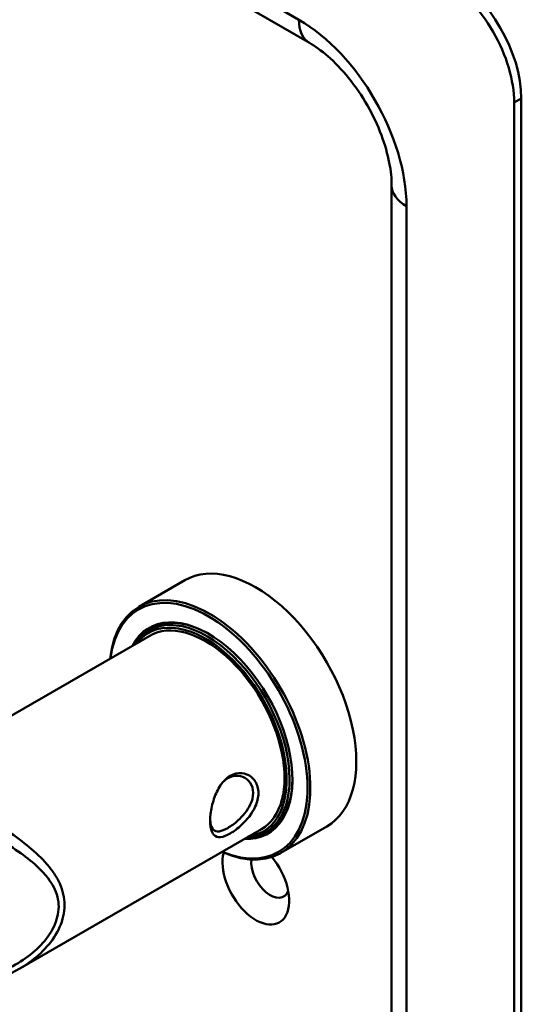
# Model space of a CAD drawing. Header units: millimetres. Extents: x 20 to 833, y 20 to 574.
# Tile 2 of 6: x 223 to 243, y 95 to 134. Entities that reach past the tile are written whole.
import ezdxf

# ---------------------------------------------------------------- set-up
doc = ezdxf.new("R2010")
doc.units = ezdxf.units.MM
doc.header["$LTSCALE"] = 2
doc.layers.add('Sichtbare Kanten(DIN)', color=7, linetype='Continuous', lineweight=50)
doc.layers.add('Sichtbare tangentiale Kanten(DIN)', color=7, linetype='Continuous', lineweight=50)

msp = doc.modelspace()

# ---------------------------------------------------------------- linework, layer by layer
at = {"layer": 'Sichtbare Kanten(DIN)'}
for p, q in [((234.5445480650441, 133.2935367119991), (192.1181411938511, 157.7884341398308)), ((242.6156158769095, 49.29344652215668), (242.6156158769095, 130.9431046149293)), ((242.8984585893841, 49.45674583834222), (242.8984585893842, 131.1064039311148)), ((237.7871887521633, 59.09140549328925), (237.7871887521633, 127.6771182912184)), ((229.6332782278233, 112.114446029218), (227.8230848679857, 111.0693304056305)), ((228.3796534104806, 110.2359648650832), (228.2099477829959, 110.1379852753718)), ((228.2533792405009, 109.9321203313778), (222.2478470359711, 106.4648246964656)), ((232.6533792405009, 102.3110967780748), (223.1283732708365, 96.81183201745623)), ((232.9796534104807, 102.2685311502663), (232.8099477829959, 102.170551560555)), ((235.2332782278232, 102.4149615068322), (233.4230848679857, 101.3698458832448))]:
    msp.add_line(p, q, dxfattribs=at)
for centre, major_axis, ratio, start_param, end_param in [((239.7871887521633, 132.5760977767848), (1.999999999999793, -3.464101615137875), 0.5773502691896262, 0.785398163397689, 2.356194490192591), ((240.070031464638, 132.7393970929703), (-2.00000000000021, 3.464101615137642), 0.5773502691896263, 3.926990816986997, 5.497787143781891), ((232.4332782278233, 107.2647037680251), (-2.799999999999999, 4.849742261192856), 0.5773502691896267, 3.141592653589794, 6.283185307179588), ((230.6230848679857, 106.2195881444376), (2.800000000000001, -4.849742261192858), 0.5773502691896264, 5.61623896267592, 10.09172430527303), ((230.5665163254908, 106.1869282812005), (-2.760000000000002, 4.780460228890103), 0.5773502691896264, 2.493276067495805, 6.931501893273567), ((230.5665163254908, 106.1869282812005), (2.339999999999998, -4.052998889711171), 0.5773502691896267, 5.935520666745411, 9.772442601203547), ((230.5099477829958, 106.1542684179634), (2.299999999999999, -3.983716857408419), 0.5773502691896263, 5.987222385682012, 9.72074088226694), ((230.5948005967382, 106.2032582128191), (-2.319999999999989, 4.018357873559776), 0.5773502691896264, 5.502088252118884, 6.538937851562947), ((230.4533792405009, 106.1216085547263), (-2.26, 3.914434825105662), 0.5773502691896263, 2.910651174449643, 6.514126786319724), ((230.7362219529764, 106.2849078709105), (-2.320000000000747, 4.01835787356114), 0.5773502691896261, 0.030483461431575, 0.137203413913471), ((230.4533792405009, 106.1216085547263), (-2.200000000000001, 3.810511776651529), 0.5773502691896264, 3.141592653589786, 6.28318530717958), ((230.6796534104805, 106.2522480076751), (-2.299999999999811, 3.983716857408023), 0.5773502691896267, 6.063132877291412, 6.283185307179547), ((230.5948005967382, 106.2032582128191), (2.320000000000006, -4.018357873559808), 0.5773502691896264, 6.027432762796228, 7.064282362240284), ((232.1504167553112, 107.1017783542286), (1.910222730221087, -3.308602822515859), 0.5773502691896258, 5.557378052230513, 5.557382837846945), ((232.1504356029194, 107.1014036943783), (1.909999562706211, -3.308216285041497), 0.5773502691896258, 5.639824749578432, 5.639884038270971), ((230.7927897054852, 106.3175696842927), (1.910001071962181, -3.308218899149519), 0.5773502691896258, 6.04589470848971, 6.045966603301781), ((230.679653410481, 106.2522480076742), (2.299999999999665, -3.983716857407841), 0.5773502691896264, 0, 0.220052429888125), ((230.4533793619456, 106.1216063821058), (-2.259998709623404, 3.914432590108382), 0.5773502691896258, 2.422778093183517, 2.422830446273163), ((230.5099476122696, 106.1542725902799), (2.300002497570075, -3.983721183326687), 0.5773502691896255, 5.546123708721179, 5.546170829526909), ((230.5665162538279, 106.1869310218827), (2.340001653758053, -4.053001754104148), 0.577350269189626, 5.52841797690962, 5.528461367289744), ((230.4533792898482, 106.1216083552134), (-2.199999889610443, 3.810511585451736), 0.5773502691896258, 2.677752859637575, 2.67785767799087), ((230.7362219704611, 106.2849077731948), (-2.319999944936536, 4.018357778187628), 0.577350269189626, 2.58284291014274, 2.582908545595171), ((230.7362219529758, 106.2849078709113), (2.319999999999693, -4.018357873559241), 0.5773502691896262, 6.145981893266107, 6.252701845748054), ((232.4332782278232, 100.2428331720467), (0.9300000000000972, -1.610807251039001), 0.5773502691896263, 3.658899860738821, 8.138451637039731), ((232.9989636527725, 100.5694318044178), (0.5300000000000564, -0.9179869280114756), 0.5773502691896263, 3.796234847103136, 6.739089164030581)]:
    msp.add_ellipse(centre, major_axis=major_axis, ratio=ratio, start_param=start_param, end_param=end_param, dxfattribs=at)
for points, knots in [([(237.7871887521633, 127.6771182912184), (237.7871887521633, 127.9379956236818), (237.7584314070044, 128.2415583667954), (237.6279440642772, 128.9141357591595), (237.5225756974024, 129.2856303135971), (237.2331973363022, 130.0534418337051), (237.0463121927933, 130.450092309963), (236.608591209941, 131.2152095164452), (236.3569074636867, 131.5831087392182), (235.8245279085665, 132.2403345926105), (235.5442330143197, 132.5304715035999), (235.0170906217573, 132.9877681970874), (234.7696103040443, 133.1635969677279), (234.5445480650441, 133.2935367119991)], [0, 0, 0, 0, 0.2471264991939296, 0.2471264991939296, 0.5076091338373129, 0.5076091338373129, 0.7785580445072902, 0.7785580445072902, 1.053396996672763, 1.053396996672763, 1.324615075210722, 1.324615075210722, 1.570796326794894, 1.570796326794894, 1.570796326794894, 1.570796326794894]), ([(231.4249931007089, 104.4105610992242), (231.4249755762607, 104.4105509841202), (231.4249580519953, 104.4105408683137), (231.4249405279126, 104.4105307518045), (231.281908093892, 104.3279593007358), (231.0202004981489, 104.0692039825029), (230.7591739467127, 103.5055702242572), (230.6289248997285, 102.8921231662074), (230.6289526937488, 102.1840382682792), (230.8892569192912, 101.9032876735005), (231.4129178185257, 102.1069961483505), (231.9571973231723, 102.5077240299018), (232.3568110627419, 103.017241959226), (232.5449891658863, 103.558313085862), (232.5453395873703, 103.9980243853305), (232.2935047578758, 104.392175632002), (231.8784120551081, 104.5646256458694), (231.5680109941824, 104.4931109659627), (231.4249931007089, 104.4105610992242)], [-1.85096146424e-05, -1.85096146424e-05, -1.85096146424e-05, -1.85096146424e-05, 0, 0, 0, 0.1510763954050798, 0.3021527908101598, 0.4532291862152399, 0.6043055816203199, 0.9064583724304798, 1.057534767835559, 1.208611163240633, 1.435225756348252, 1.510763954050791, 1.66184034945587, 1.812916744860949, 1.96399314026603, 2.115051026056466, 2.115051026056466, 2.115051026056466, 2.115051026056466]), ([(231.3252287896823, 104.3118513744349), (231.4528853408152, 104.3855464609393), (231.5923971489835, 104.418477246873), (231.7247707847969, 104.4100648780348), (231.8571605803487, 104.4016514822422), (231.9825497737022, 104.352515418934), (232.0835281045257, 104.2713079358), (232.1845064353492, 104.1901004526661), (232.2608250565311, 104.0765528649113), (232.2990890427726, 103.9440708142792), (232.3373530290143, 103.8115887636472), (232.337323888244, 103.6598559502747), (232.2990660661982, 103.5055547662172), (232.2799371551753, 103.4284041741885), (232.251396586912, 103.3506639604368), (232.2149004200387, 103.2740156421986), (232.105411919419, 103.044070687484), (231.9233850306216, 102.8244399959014), (231.7251125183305, 102.6460439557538), (231.5929308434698, 102.5271132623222), (231.4532907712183, 102.4262054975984), (231.3254264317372, 102.3523757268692), (231.1975620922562, 102.27854595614), (231.0817448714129, 102.2319739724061), (230.9858229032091, 102.2193598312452), (230.7939789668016, 102.1941315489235), (230.6825311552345, 102.3083346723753), (230.6454434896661, 102.5499315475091), (230.6404871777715, 102.5822180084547), (230.6368246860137, 102.6167649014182), (230.6344745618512, 102.6532213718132)], [1.84406584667e-05, 1.84406584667e-05, 1.84406584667e-05, 1.84406584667e-05, 0.151076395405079, 0.151076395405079, 0.151076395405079, 0.302152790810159, 0.302152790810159, 0.302152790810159, 0.4532291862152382, 0.4532291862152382, 0.4532291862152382, 0.604305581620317, 0.604305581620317, 0.604305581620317, 0.6798437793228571, 0.6798437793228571, 0.6798437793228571, 0.906458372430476, 0.906458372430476, 0.906458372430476, 1.05753476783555, 1.05753476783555, 1.05753476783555, 1.208611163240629, 1.208611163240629, 1.208611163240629, 1.51076395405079, 1.51076395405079, 1.51076395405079, 1.551142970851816, 1.551142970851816, 1.551142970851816, 1.551142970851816]), ([(231.1485243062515, 104.1773680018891), (231.2040127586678, 104.2306527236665), (231.2632215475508, 104.2760495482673), (231.3251820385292, 104.3118243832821), (231.3251976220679, 104.3118333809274), (231.3252132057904, 104.3118423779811), (231.3252287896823, 104.3118513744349)], [2.041749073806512, 2.041749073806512, 2.041749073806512, 2.041749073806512, 2.115069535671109, 2.115069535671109, 2.115069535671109, 2.115087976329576, 2.115087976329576, 2.115087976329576, 2.115087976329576]), ([(223.1230299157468, 96.8094971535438), (222.6288375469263, 96.52417974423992), (222.0746708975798, 96.32379957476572), (220.9912914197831, 96.16379831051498), (220.4461470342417, 96.18828972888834), (219.8801732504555, 96.34474999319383), (219.8248400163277, 96.36149667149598), (219.7698792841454, 96.3796287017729)], [0, 0, 0, 0, 0.4643621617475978, 0.4643621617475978, 0.8926707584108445, 0.8926707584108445, 0.9393541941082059, 0.9393541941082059, 0.9393541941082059, 0.9393541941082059])]:
    msp.add_open_spline(points, degree=3, knots=knots, dxfattribs=at)
msp.add_open_spline([(223.1230299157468, 96.8094971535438), (223.1246767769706, 96.81044795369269), (223.1263230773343, 96.81139981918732), (223.1279688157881, 96.81235274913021)], degree=3, dxfattribs=at)
at = {"layer": 'Sichtbare tangentiale Kanten(DIN)'}
for p, q in [((191.703927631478, 158.703988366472), (234.1303345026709, 134.2090909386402)), ((242.6156158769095, 130.9431046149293), (242.8984585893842, 131.1064039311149)), ((238.3729751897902, 126.8606217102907), (238.3729751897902, 58.27490891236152)), ((231.4251543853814, 104.4102154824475), (231.3253848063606, 104.3117613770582))]:
    msp.add_line(p, q, dxfattribs=at)
for centre, major_axis, ratio, start_param, end_param in [((235.544548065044, 135.0255875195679), (-0.999999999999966, -1.732050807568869), 0.5773502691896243, 5.497787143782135, 6.283185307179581), ((234.130334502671, 129.3101114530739), (-3.000000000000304, 5.196152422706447), 0.5773502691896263, 3.926990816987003, 5.497787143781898), ((239.7871887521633, 127.6771182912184), (-1.999999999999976, 4.8e-15), 0.5773502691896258, 2.85e-14, 0.7853981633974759)]:
    msp.add_ellipse(centre, major_axis=major_axis, ratio=ratio, start_param=start_param, end_param=end_param, dxfattribs=at)
for points, knots in [([(223.1279688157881, 96.81235274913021), (223.2535097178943, 96.8850445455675), (223.906305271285, 97.30620947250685), (224.6746079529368, 98.13084098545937), (224.9647153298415, 99.31908028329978), (224.7878247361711, 100.0402940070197), (224.4883033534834, 100.5657845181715), (224.1091694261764, 101.0557733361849), (223.2822205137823, 101.8344505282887), (222.102207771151, 102.6072934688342), (220.8365821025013, 103.2523822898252), (220.2003478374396, 103.511869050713), (219.8947751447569, 103.6181805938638)], [-2.560042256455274, -2.560042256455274, -2.560042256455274, -2.560042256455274, -2.447238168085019, -1.95779053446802, -1.713066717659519, -1.46834290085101, -1.345980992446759, -1.223619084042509, -0.97889526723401, -0.489447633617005, -0.244723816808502, 0, 0, 0, 0]), ([(219.6963341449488, 103.0910649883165), (219.9945585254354, 102.9926860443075), (220.3061358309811, 102.8741995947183), (220.6181147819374, 102.742831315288), (220.9300937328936, 102.6114630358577), (221.2422995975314, 102.4670236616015), (221.5483295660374, 102.3137993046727), (222.1603895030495, 102.007350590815), (222.7480832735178, 101.666529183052), (223.2598111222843, 101.2911932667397), (223.5156750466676, 101.1035253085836), (223.7525647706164, 100.9070883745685), (223.9585731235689, 100.6967248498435), (224.0615773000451, 100.591543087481), (224.1568584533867, 100.482859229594), (224.2421964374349, 100.3699217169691), (224.3275344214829, 100.2569842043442), (224.4029302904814, 100.1397918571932), (224.4650912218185, 100.0183605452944), (224.5894130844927, 99.77549792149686), (224.6608534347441, 99.5153825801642), (224.6599578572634, 99.2492054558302), (224.6590622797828, 98.98302833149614), (224.5858294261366, 98.71081869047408), (224.4626286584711, 98.454691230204), (224.21622712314, 97.94243630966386), (223.7695052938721, 97.49673380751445), (223.2552150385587, 97.15176181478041), (222.7409247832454, 96.80678982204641), (222.15857174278, 96.56079651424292), (221.5480857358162, 96.44854424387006), (221.2428427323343, 96.39241810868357), (220.9306511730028, 96.36964701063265), (220.6185540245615, 96.38666909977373), (220.3064568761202, 96.40369118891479), (219.9945585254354, 96.46071339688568), (219.6963341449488, 96.55909234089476)], [0, 0, 0, 0, 0.244723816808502, 0.244723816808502, 0.244723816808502, 0.489447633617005, 0.489447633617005, 0.489447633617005, 0.97889526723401, 0.97889526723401, 0.97889526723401, 1.223619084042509, 1.223619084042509, 1.223619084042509, 1.345980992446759, 1.345980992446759, 1.345980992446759, 1.46834290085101, 1.46834290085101, 1.46834290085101, 1.713066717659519, 1.713066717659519, 1.713066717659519, 1.95779053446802, 1.95779053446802, 1.95779053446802, 2.447238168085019, 2.447238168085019, 2.447238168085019, 2.936685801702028, 2.936685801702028, 2.936685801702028, 3.181409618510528, 3.181409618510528, 3.181409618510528, 3.426133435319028, 3.426133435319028, 3.426133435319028, 3.426133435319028])]:
    msp.add_open_spline(points, degree=3, knots=knots, dxfattribs=at)

doc.saveas('drawing.dxf')
